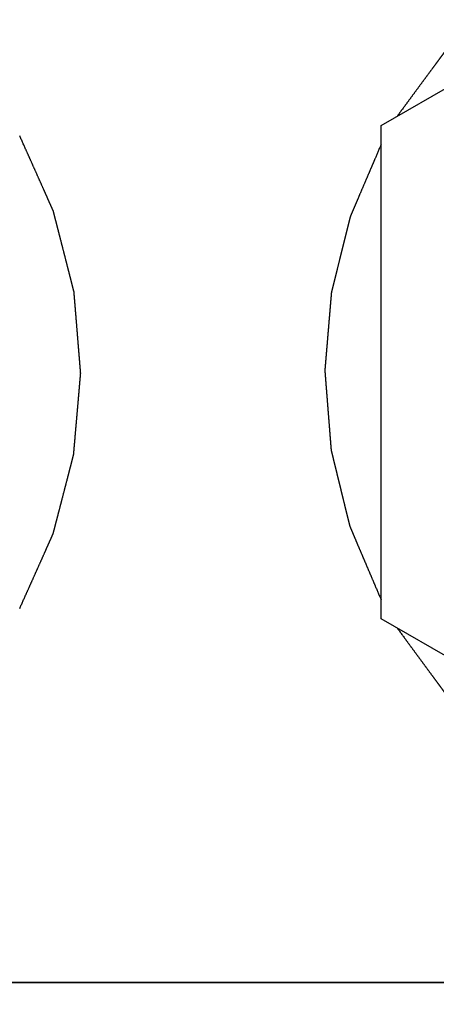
# Model space of a CAD drawing. Header units: millimetres. Extents: x 0 to 594, y 0 to 420.
# Tile 17 of 256: x 93.21 to 93.892, y 276.387 to 278. Entities that reach past the tile are written whole.
import ezdxf

# ---------------------------------------------------------------- set-up
doc = ezdxf.new("R2010")
doc.units = ezdxf.units.MM
doc.header["$LTSCALE"] = 32.67
for name, pattern in [('CENTER', [0.6, 0.375, -0.075, 0.075, -0.075]), ('DOT', [0.2, 0.1, -0.1]), ('PHANTOM', [0.8, 0.45, -0.05, 0.1, -0.05, 0.1, -0.05])]:
    doc.linetypes.add(name, pattern=pattern)
doc.layers.get('0').update_dxf_attribs({"linetype": 'CONTINUOUS'})
for name, color, linetype in [('CRV', 7, 'CONTINUOUS'), ('DEFAULT_1', 7, 'CENTER'), ('DRIV_DIM', 7, 'CONTINUOUS')]:
    doc.layers.add(name, color=color, linetype=linetype)
doc.styles.get("Standard").update_dxf_attribs({"font": 'MS PGothic.ttf', "width": 0.8})
doc.dimstyles.new('DIMSTYLE_1', dxfattribs={"dimtxt": 3.8, "dimasz": 1.8, "dimexe": 0.18, "dimexo": 0.0625, "dimgap": 0.09, "dimtad": 1, "dimdec": 3, "dimlfac": 10, "dimdsep": 46, "dimtxsty": 'STANDARD', "dimblk": 'OPEN', "dimblk1": 'OPEN', "dimblk2": 'OPEN', "dimcen": 0.09, "dimadec": 0, "dimazin": 0, "dimtp": 0.001, "dimtm": 0.001, "dimtfac": 1, "dimtdec": 3, "dimtofl": 0, "dimtmove": 0, "dimatfit": 3, "dimldrblk": 'OPEN', "dimfxl": 1, "dimtolj": 1, "dimarcsym": 0})
doc.dimstyles.new('DIMSTYLE_3', dxfattribs={"dimtxt": 3.8, "dimasz": 1.8, "dimexe": 0.18, "dimexo": 0.0625, "dimgap": 0.09, "dimtad": 1, "dimdec": 3, "dimlfac": 10, "dimdsep": 46, "dimtxsty": 'STANDARD', "dimblk": 'OPEN', "dimblk1": 'OPEN', "dimblk2": 'OPEN', "dimcen": 0.09, "dimadec": 0, "dimazin": 0, "dimtp": 0.5, "dimtm": 0.5, "dimtfac": 1, "dimtdec": 3, "dimtofl": 0, "dimtmove": 0, "dimatfit": 3, "dimldrblk": 'OPEN', "dimfxl": 1, "dimtolj": 1, "dimarcsym": 0})
doc.dimstyles.new('DIMSTYLE_4', dxfattribs={"dimtxt": 3.8, "dimasz": 1.8, "dimexe": 0.18, "dimexo": 0.0625, "dimgap": 0.09, "dimtad": 1, "dimdec": 1, "dimlfac": 10, "dimdsep": 46, "dimtxsty": 'STANDARD', "dimblk": 'OPEN', "dimblk1": 'OPEN', "dimblk2": 'OPEN', "dimcen": 0.09, "dimadec": 0, "dimazin": 0, "dimtp": 0.1, "dimtm": 0.1, "dimtfac": 1, "dimtdec": 1, "dimtofl": 0, "dimtmove": 0, "dimatfit": 3, "dimldrblk": 'OPEN', "dimfxl": 1, "dimtolj": 1, "dimarcsym": 0})

# ---------------------------------------------------------------- blocks, each defined once
blk = doc.blocks.new('_OPEN')
at = {"color": 0, "linetype": 'ByBlock'}
for p, q in [((0, 0), (-1, 0.34202)), ((-1, -0.34202), (0, 0)), ((-1, 0), (0, 0))]:
    blk.add_line(p, q, dxfattribs=at)
blk = doc.blocks.new('*D2')
at = {"layer": 'DRIV_DIM', "color": 2, "linetype": 'Continuous'}
for p, q in [((94.2735, 284.7223), (44.7987, 284.7223)), ((46.7987, 284.7223), (46.7987, 276.6223)), ((46.7987, 268.5223), (46.7987, 276.6223)), ((94.2735, 268.5223), (44.7987, 268.5223))]:
    blk.add_line(p, q, dxfattribs=at)
at = {"layer": 'DRIV_DIM', "color": 2, "linetype": 'Continuous', "xscale": 1.8, "yscale": 1.8, "zscale": 1.8}
for p, rotation in [((46.7987, 284.7223), 90), ((46.7987, 268.5223), 270)]:
    blk.add_blockref('_OPEN', p, dxfattribs=dict(at, rotation=rotation))
at = {"layer": 'DRIV_DIM', "color": 2, "linetype": 'Continuous', "width": 0.8}
blk.add_text('162', height=3.8, rotation=90, dxfattribs=at).set_placement((45.8487, 272.8212))
blk = doc.blocks.new('*D26')
at = {"layer": 'DRIV_DIM', "color": 2, "linetype": 'Continuous'}
blk.add_line((46.5875, 332.9095), (139.7536, 276.4223), dxfattribs=at)
at = {"layer": 'DRIV_DIM', "color": 2, "linetype": 'Continuous', "xscale": 1.8, "yscale": 1.8, "zscale": 1.8, "rotation": 148.771321}
blk.add_blockref('_OPEN', (46.5875, 332.9095), dxfattribs=at)
at = {"layer": 'DRIV_DIM', "color": 2, "linetype": 'Continuous', "width": 0.8}
for s, p in [('R', (54.193, 329.4092)), ('1089.5', (56.7925, 327.8331))]:
    blk.add_text(s, height=3.8, rotation=-31.2287, dxfattribs=at).set_placement(p)
blk = doc.blocks.new('*D29')
at = {"layer": 'DRIV_DIM', "color": 2, "linetype": 'Continuous'}
for p, q in [((141.2308, 276.6828), (215.2104, 289.7274)), ((138.2536, 276.4223), (63.1327, 276.4223))]:
    blk.add_line(p, q, dxfattribs=at)
for points in [[(212.3019, 291.0346), (213.2407, 289.3801), (213.5118, 291.2631)], [(64.5389, 278.2296), (65.1327, 276.4223), (65.77, 278.2148)]]:
    blk.add_lwpolyline(points, dxfattribs=at)
for start, end in [(10, 95), (95, 180)]:
    blk.add_arc((139.7536, 276.4223), 74.6208, start, end, dxfattribs=at)
at = {"layer": 'DRIV_DIM', "color": 2, "linetype": 'Continuous', "width": 0.766667}
blk.add_text('170%%d', height=3.8, rotation=15.7929, dxfattribs=at).set_placement((113.3173, 348.4812))
blk = doc.blocks.new('*D30')
at = {"layer": 'DRIV_DIM', "color": 2, "linetype": 'Continuous'}
for p, q in [((138.2536, 276.4223), (63.0877, 276.4223)), ((141.2308, 276.1618), (215.2547, 263.1094))]:
    blk.add_line(p, q, dxfattribs=at)
for points in [[(65.725, 274.6299), (65.0877, 276.4223), (64.4938, 274.615)], [(213.5561, 261.5738), (213.2851, 263.4567), (212.3462, 261.8022)]]:
    blk.add_lwpolyline(points, dxfattribs=at)
for start, end in [(180, 265), (265, 350)]:
    blk.add_arc((139.7536, 276.4223), 74.6659, start, end, dxfattribs=at)
at = {"layer": 'DRIV_DIM', "color": 2, "linetype": 'Continuous', "width": 0.766667}
blk.add_text('170%%d', height=3.8, rotation=-27.3246, dxfattribs=at).set_placement((97.66, 207.6469))
blk = doc.blocks.new('*D31')
at = {"layer": 'DRIV_DIM', "color": 2, "linetype": 'Continuous'}
blk.add_line((54.9296, 356.9385), (139.7536, 276.4223), dxfattribs=at)
at = {"layer": 'DRIV_DIM', "color": 2, "linetype": 'Continuous', "xscale": 1.8, "yscale": 1.8, "zscale": 1.8, "rotation": 136.492477}
blk.add_blockref('_OPEN', (54.9296, 356.9385), dxfattribs=at)
at = {"layer": 'DRIV_DIM', "color": 2, "linetype": 'Continuous', "width": 0.8}
for s, p in [('R', (65.6723, 348.0511)), ('1169.5', (67.8772, 345.9582))]:
    blk.add_text(s, height=3.8, rotation=-43.5075, dxfattribs=at).set_placement(p)

msp = doc.modelspace()

# ---------------------------------------------------------------- linework, layer by layer
at = {"color": 7, "linetype": 'Continuous'}
for p, q in [((93.8014, 277.82647), (94.50089, 278.23061)), ((93.8014, 277.01818), (93.8014, 277.82647)), ((94.50089, 276.61403), (93.8014, 277.01818))]:
    msp.add_line(p, q, dxfattribs=at)
at = {"layer": 'CRV', "color": 8, "linetype": 'PHANTOM'}
for radius in [116.9528, 108.9528]:
    msp.add_arc((139.75357, 276.42232), radius, 10, 350, dxfattribs=at)
at = {"layer": 'CRV', "color": 2, "linetype": 'DOT'}
for points, knots in [([(94.48571, 278.22199, 59.81961), (94.47757, 278.22109, 59.8193), (94.46536, 278.21973, 59.81883), (94.44909, 278.21793, 59.81821), (94.43688, 278.21657, 59.81774), (94.42467, 278.21521, 59.81727), (94.41247, 278.21386, 59.81681), (94.40026, 278.2125, 59.81634), (94.39009, 278.21137, 59.81595), (94.38195, 278.21046, 59.81564), (94.37686, 278.2099, 59.81544), (94.37279, 278.20945, 59.81529), (94.36974, 278.20911, 59.81517), (94.36669, 278.20877, 59.81505), (94.36364, 278.20843, 59.81493), (94.3611, 278.20815, 59.81484), (94.35932, 278.20795, 59.81477), (94.3583, 278.20784, 59.81473), (94.35754, 278.20775, 59.8147), (94.35677, 278.20767, 59.81467), (94.3562, 278.2076, 59.81465), (94.35582, 278.20756, 59.81463), (94.35563, 278.20754, 59.81463), (94.35544, 278.20751, 59.81462), (94.35519, 278.20743, 59.81461), (94.35488, 278.20735, 59.8146), (94.35439, 278.20721, 59.81458), (94.35378, 278.20704, 59.81456), (94.35279, 278.20676, 59.81452), (94.35156, 278.20641, 59.81447), (94.35008, 278.206, 59.81441), (94.34811, 278.20544, 59.81434), (94.34565, 278.20475, 59.81425), (94.34269, 278.20391, 59.81413), (94.33875, 278.2028, 59.81398), (94.33383, 278.20141, 59.81379), (94.32792, 278.19975, 59.81357), (94.32201, 278.19808, 59.81334), (94.31413, 278.19586, 59.81304), (94.30427, 278.19308, 59.81266), (94.29245, 278.18975, 59.81221), (94.28063, 278.18641, 59.81175), (94.27078, 278.18363, 59.81138), (94.2629, 278.18141, 59.81107), (94.25699, 278.17974, 59.81085), (94.25108, 278.17808, 59.81062), (94.24615, 278.17669, 59.81043), (94.24221, 278.17558, 59.81028), (94.23926, 278.17474, 59.81017), (94.23679, 278.17405, 59.81007), (94.23482, 278.17349, 59.81), (94.23335, 278.17308, 59.80994), (94.23212, 278.17273, 59.8099), (94.23113, 278.17245, 59.80986), (94.23051, 278.17228, 59.80983), (94.23002, 278.17214, 59.80981), (94.22971, 278.17205, 59.8098), (94.22947, 278.17199, 59.80979), (94.22929, 278.17191, 59.80979), (94.22912, 278.17183, 59.80978), (94.22877, 278.17167, 59.80977), (94.22825, 278.17142, 59.80975), (94.22755, 278.1711, 59.80972), (94.22686, 278.17077, 59.80969), (94.22593, 278.17033, 59.80966), (94.22431, 278.16957, 59.8096), (94.22199, 278.16849, 59.80951), (94.21921, 278.16718, 59.8094), (94.21643, 278.16588, 59.80929), (94.21365, 278.16457, 59.80919), (94.20995, 278.16283, 59.80905), (94.20532, 278.16065, 59.80887), (94.1979, 278.15717, 59.80858), (94.18864, 278.15282, 59.80823), (94.17752, 278.1476, 59.8078), (94.1664, 278.14238, 59.80738), (94.15713, 278.13803, 59.80702), (94.14972, 278.13455, 59.80674), (94.14416, 278.13194, 59.80653), (94.1386, 278.12933, 59.80631), (94.13304, 278.12672, 59.8061), (94.12841, 278.12454, 59.80592), (94.12471, 278.1228, 59.80578), (94.12193, 278.1215, 59.80567), (94.11915, 278.12019, 59.80557), (94.11683, 278.1191, 59.80548), (94.11498, 278.11823, 59.80541), (94.11382, 278.11769, 59.80536), (94.11289, 278.11726, 59.80533), (94.1122, 278.11693, 59.8053), (94.11162, 278.11666, 59.80528), (94.11121, 278.11647, 59.80526), (94.11098, 278.11636, 59.80525), (94.1108, 278.11628, 59.80525), (94.11065, 278.11616, 59.80524), (94.11043, 278.11602, 59.80523), (94.11006, 278.11576, 59.80522), (94.10952, 278.11538, 59.8052), (94.10887, 278.11494, 59.80517), (94.10801, 278.11434, 59.80514), (94.10694, 278.1136, 59.8051), (94.10522, 278.11241, 59.80503), (94.10307, 278.11093, 59.80495), (94.10049, 278.10914, 59.80485), (94.09791, 278.10736, 59.80475), (94.09447, 278.10498, 59.80462), (94.09017, 278.10201, 59.80446), (94.08501, 278.09844, 59.80426), (94.07985, 278.09487, 59.80406), (94.07469, 278.09131, 59.80386), (94.06781, 278.08655, 59.8036), (94.05921, 278.08061, 59.80327), (94.04889, 278.07347, 59.80287), (94.03857, 278.06634, 59.80248), (94.02997, 278.06039, 59.80215), (94.02309, 278.05564, 59.80189), (94.01879, 278.05266, 59.80172), (94.01535, 278.05029, 59.80159), (94.01277, 278.0485, 59.80149), (94.01019, 278.04672, 59.80139), (94.00761, 278.04494, 59.80129), (94.00546, 278.04345, 59.80121), (94.00396, 278.04241, 59.80115), (94.0031, 278.04181, 59.80112), (94.00245, 278.04137, 59.8011), (94.00181, 278.04092, 59.80107), (94.00132, 278.04059, 59.80105), (94.001, 278.04037, 59.80104), (94.00084, 278.04026, 59.80103), (94.00068, 278.04014, 59.80103), (94.0005, 278.03995, 59.80102), (94.00027, 278.03973, 59.80101), (93.99991, 278.03938, 59.801), (93.99945, 278.03893, 59.80098), (93.99871, 278.03822, 59.80095), (93.99779, 278.03733, 59.80092), (93.99669, 278.03626, 59.80088), (93.99522, 278.03483, 59.80082), (93.99339, 278.03305, 59.80075), (93.99118, 278.03091, 59.80066), (93.98825, 278.02805, 59.80055), (93.98457, 278.02449, 59.80041), (93.98017, 278.02021, 59.80024), (93.97576, 278.01593, 59.80007), (93.96988, 278.01022, 59.79985), (93.96254, 278.00309, 59.79957), (93.95372, 277.99453, 59.79923), (93.94491, 277.98597, 59.79889), (93.93756, 277.97884, 59.79861), (93.93169, 277.97313, 59.79838), (93.92728, 277.96885, 59.79822), (93.92287, 277.96457, 59.79805), (93.9192, 277.96101, 59.79791), (93.91626, 277.95816, 59.79779), (93.91406, 277.95602, 59.79771), (93.91222, 277.95423, 59.79764), (93.91075, 277.95281, 59.79758), (93.90965, 277.95174, 59.79754), (93.90873, 277.95084, 59.7975), (93.908, 277.95013, 59.79748), (93.90754, 277.94969, 59.79746), (93.90717, 277.94933, 59.79745), (93.90694, 277.9491, 59.79744), (93.90675, 277.94893, 59.79743), (93.90663, 277.94878, 59.79742), (93.90652, 277.94862, 59.79742), (93.90629, 277.94831, 59.79741), (93.90594, 277.94784, 59.7974), (93.90548, 277.94721, 59.79738), (93.90502, 277.94659, 59.79736), (93.9044, 277.94575, 59.79734), (93.90333, 277.94429, 59.7973), (93.90179, 277.9422, 59.79724), (93.89994, 277.93969, 59.79717), (93.8981, 277.93719, 59.7971), (93.89625, 277.93468, 59.79703), (93.89379, 277.93134, 59.79693), (93.89071, 277.92716, 59.79681), (93.88579, 277.92048, 59.79663), (93.87963, 277.91213, 59.79639), (93.87225, 277.9021, 59.79611), (93.86486, 277.89208, 59.79582), (93.85748, 277.88205, 59.79554), (93.85009, 277.87203, 59.79526), (93.84024, 277.85866, 59.79488), (93.83286, 277.84863, 59.7946), (93.82793, 277.84195, 59.79441)], [0, 0, 0, 0, 0.02458155, 0.03687233, 0.04916311, 0.06145388, 0.07374466, 0.08603543, 0.09832621, 0.1044716, 0.11061699, 0.11368968, 0.11676237, 0.11983507, 0.12290776, 0.12598046, 0.1275168, 0.12828498, 0.12905315, 0.12982132, 0.1305895, 0.13078154, 0.13097358, 0.13116505, 0.1313571, 0.13174118, 0.13212527, 0.13289344, 0.13366162, 0.13519797, 0.13673431, 0.13827066, 0.14134335, 0.14441605, 0.14748874, 0.15363413, 0.15977952, 0.16592491, 0.17207029, 0.18436107, 0.19665185, 0.20894262, 0.2212334, 0.22737879, 0.23352418, 0.23966956, 0.24581495, 0.24888765, 0.25196034, 0.25503303, 0.25656938, 0.25810573, 0.25964208, 0.26041025, 0.26117842, 0.26156251, 0.2619466, 0.26213864, 0.26233011, 0.26252215, 0.2627142, 0.26348237, 0.26425054, 0.26501872, 0.26578689, 0.26732324, 0.27039593, 0.27346862, 0.27654132, 0.27961401, 0.28268671, 0.2888321, 0.29497748, 0.30726826, 0.31955904, 0.33184981, 0.34414059, 0.35028598, 0.35643136, 0.36257675, 0.36872214, 0.37486753, 0.37794022, 0.38101292, 0.38408561, 0.38715831, 0.38869465, 0.390231, 0.39099917, 0.39176735, 0.39253552, 0.39291961, 0.39311165, 0.39330369, 0.39349981, 0.39369593, 0.39408817, 0.39487265, 0.39565713, 0.39644161, 0.39801057, 0.39957953, 0.40271745, 0.40585537, 0.40899329, 0.41213121, 0.41840705, 0.42468288, 0.43095872, 0.43723456, 0.4435104, 0.45606208, 0.46861375, 0.48116543, 0.49371711, 0.49999294, 0.50626878, 0.5094067, 0.51254462, 0.51568254, 0.51882046, 0.52195838, 0.52352734, 0.52431182, 0.5250963, 0.52588078, 0.52666526, 0.52686138, 0.5270575, 0.52725167, 0.52744371, 0.5278278, 0.52821188, 0.52898006, 0.52974823, 0.53128458, 0.53282093, 0.53435727, 0.53742997, 0.54050266, 0.54357535, 0.54972074, 0.55586613, 0.56201152, 0.56815691, 0.58044768, 0.59273846, 0.60502924, 0.61732001, 0.6234654, 0.62961079, 0.63575618, 0.64190156, 0.64497426, 0.64804695, 0.65111965, 0.65265599, 0.65419234, 0.65572869, 0.65649686, 0.65726504, 0.65764912, 0.65803321, 0.65822525, 0.65841842, 0.65861303, 0.65880764, 0.65958607, 0.66036451, 0.66114294, 0.66192137, 0.66347824, 0.66659198, 0.66970571, 0.67281945, 0.67593318, 0.67904692, 0.68527439, 0.69150186, 0.7039568, 0.71641174, 0.72886668, 0.74132162, 0.75377656, 0.7662315, 0.79114138, 0.79114138, 0.79114138, 0.79114138]), ([(93.20965, 277.0353, 59.77072), (93.21307, 277.04293, 59.77085), (93.2182, 277.05439, 59.77105), (93.22503, 277.06966, 59.77131), (93.23016, 277.08112, 59.77151), (93.23529, 277.09257, 59.7717), (93.24042, 277.10403, 59.7719), (93.24554, 277.11548, 59.7721), (93.24982, 277.12503, 59.77226), (93.25324, 277.13266, 59.77239), (93.25537, 277.13744, 59.77247), (93.25708, 277.14125, 59.77254), (93.25836, 277.14412, 59.77259), (93.25965, 277.14698, 59.77264), (93.26093, 277.14984, 59.77268), (93.262, 277.15223, 59.77273), (93.26274, 277.1539, 59.77275), (93.26317, 277.15486, 59.77277), (93.26349, 277.15557, 59.77278), (93.26381, 277.15629, 59.7728), (93.26405, 277.15682, 59.7728), (93.26421, 277.15718, 59.77281), (93.2643, 277.15736, 59.77281), (93.26437, 277.15754, 59.77282), (93.26443, 277.1578, 59.77282), (93.26451, 277.15811, 59.77282), (93.26464, 277.15862, 59.77283), (93.26481, 277.15925, 59.77283), (93.26507, 277.16027, 59.77284), (93.2654, 277.16153, 59.77286), (93.26579, 277.16305, 59.77287), (93.26631, 277.16507, 59.77289), (93.26697, 277.16761, 59.77292), (93.26776, 277.17064, 59.77295), (93.26881, 277.17469, 59.77299), (93.27012, 277.17976, 59.77304), (93.27169, 277.18583, 59.7731), (93.27326, 277.19191, 59.77316), (93.27536, 277.20001, 59.77324), (93.27799, 277.21013, 59.77334), (93.28113, 277.22228, 59.77346), (93.28428, 277.23443, 59.77358), (93.2869, 277.24456, 59.77368), (93.289, 277.25266, 59.77376), (93.29057, 277.25873, 59.77382), (93.29215, 277.26481, 59.77388), (93.29346, 277.26987, 59.77393), (93.29451, 277.27392, 59.77397), (93.2953, 277.27696, 59.774), (93.29595, 277.27949, 59.77403), (93.29648, 277.28151, 59.77405), (93.29687, 277.28303, 59.77406), (93.2972, 277.2843, 59.77407), (93.29746, 277.28531, 59.77408), (93.29762, 277.28594, 59.77409), (93.29776, 277.28645, 59.7741), (93.29783, 277.28677, 59.7741), (93.29791, 277.28702, 59.7741), (93.29793, 277.28721, 59.7741), (93.29795, 277.28741, 59.7741), (93.29798, 277.2878, 59.7741), (93.29803, 277.28838, 59.77411), (93.2981, 277.28917, 59.77411), (93.29817, 277.28995, 59.77411), (93.29826, 277.29099, 59.77411), (93.29841, 277.29281, 59.77412), (93.29864, 277.29542, 59.77413), (93.29891, 277.29854, 59.77414), (93.29918, 277.30167, 59.77415), (93.29945, 277.3048, 59.77416), (93.29981, 277.30897, 59.77417), (93.30025, 277.31418, 59.77419), (93.30097, 277.32251, 59.77422), (93.30187, 277.33293, 59.77425), (93.30295, 277.34544, 59.77429), (93.30403, 277.35794, 59.77434), (93.30493, 277.36837, 59.77437), (93.30565, 277.3767, 59.7744), (93.30619, 277.38295, 59.77442), (93.30673, 277.38921, 59.77444), (93.30726, 277.39546, 59.77446), (93.30771, 277.40067, 59.77448), (93.30807, 277.40484, 59.77449), (93.30834, 277.40797, 59.7745), (93.30861, 277.41109, 59.77451), (93.30884, 277.4137, 59.77452), (93.30902, 277.41578, 59.77453), (93.30913, 277.41708, 59.77453), (93.30922, 277.41813, 59.77454), (93.30929, 277.41891, 59.77454), (93.30934, 277.41956, 59.77454), (93.30938, 277.42001, 59.77454), (93.3094, 277.42028, 59.77454), (93.30943, 277.42047, 59.77454), (93.3094, 277.42067, 59.77454), (93.30939, 277.42093, 59.77454), (93.30935, 277.42138, 59.77454), (93.30929, 277.42203, 59.77454), (93.30923, 277.42282, 59.77454), (93.30915, 277.42386, 59.77453), (93.30904, 277.42516, 59.77453), (93.30887, 277.42725, 59.77452), (93.30866, 277.42985, 59.77451), (93.3084, 277.43298, 59.7745), (93.30815, 277.43611, 59.77449), (93.30781, 277.44028, 59.77448), (93.30738, 277.44549, 59.77446), (93.30687, 277.45175, 59.77445), (93.30636, 277.458, 59.77443), (93.30585, 277.46426, 59.77441), (93.30517, 277.4726, 59.77438), (93.30432, 277.48302, 59.77435), (93.3033, 277.49553, 59.77431), (93.30228, 277.50804, 59.77427), (93.30143, 277.51847, 59.77424), (93.30075, 277.52681, 59.77421), (93.30032, 277.53202, 59.77419), (93.29998, 277.53619, 59.77418), (93.29973, 277.53932, 59.77417), (93.29947, 277.54244, 59.77416), (93.29922, 277.54557, 59.77415), (93.299, 277.54818, 59.77414), (93.29885, 277.55, 59.77414), (93.29877, 277.55104, 59.77413), (93.29871, 277.55183, 59.77413), (93.29864, 277.55261, 59.77413), (93.29859, 277.55319, 59.77413), (93.29856, 277.55359, 59.77413), (93.29855, 277.55378, 59.77413), (93.29852, 277.55398, 59.77413), (93.29845, 277.55423, 59.77412), (93.29837, 277.55456, 59.77412), (93.29824, 277.55507, 59.77411), (93.29807, 277.55572, 59.77411), (93.29781, 277.55676, 59.7741), (93.29748, 277.55805, 59.77409), (93.29708, 277.5596, 59.77407), (93.29655, 277.56167, 59.77405), (93.29589, 277.56425, 59.77402), (93.29509, 277.56736, 59.77399), (93.29403, 277.57149, 59.77395), (93.29271, 277.57667, 59.7739), (93.29112, 277.58287, 59.77384), (93.28953, 277.58908, 59.77378), (93.28742, 277.59735, 59.7737), (93.28477, 277.6077, 59.7736), (93.28159, 277.62011, 59.77348), (93.27841, 277.63252, 59.77335), (93.27577, 277.64286, 59.77325), (93.27365, 277.65114, 59.77317), (93.27206, 277.65734, 59.77311), (93.27047, 277.66355, 59.77305), (93.26915, 277.66872, 59.773), (93.26809, 277.67286, 59.77296), (93.26729, 277.67596, 59.77293), (93.26663, 277.67855, 59.7729), (93.2661, 277.68062, 59.77288), (93.26571, 277.68217, 59.77287), (93.26538, 277.68346, 59.77286), (93.26511, 277.68449, 59.77285), (93.26494, 277.68514, 59.77284), (93.26481, 277.68566, 59.77283), (93.26473, 277.68598, 59.77283), (93.26467, 277.68624, 59.77283), (93.2646, 277.68642, 59.77283), (93.26451, 277.6866, 59.77282), (93.26435, 277.68696, 59.77282), (93.26411, 277.68751, 59.77281), (93.26379, 277.68823, 59.77279), (93.26347, 277.68895, 59.77278), (93.26304, 277.68991, 59.77277), (93.26228, 277.69159, 59.77274), (93.26121, 277.69399, 59.7727), (93.25992, 277.69688, 59.77265), (93.25863, 277.69976, 59.7726), (93.25734, 277.70265, 59.77255), (93.25562, 277.70649, 59.77248), (93.25348, 277.7113, 59.7724), (93.25004, 277.71899, 59.77227), (93.24574, 277.7286, 59.7721), (93.24059, 277.74013, 59.77191), (93.23543, 277.75167, 59.77171), (93.23027, 277.7632, 59.77151), (93.22512, 277.77474, 59.77131), (93.21824, 277.79012, 59.77105), (93.21309, 277.80166, 59.77085), (93.20965, 277.80935, 59.77072)], [0, 0, 0, 0, 0.02510335, 0.03765503, 0.05020671, 0.06275838, 0.07531006, 0.08786174, 0.10041341, 0.10668925, 0.11296509, 0.11610301, 0.11924093, 0.12237885, 0.12551676, 0.12865468, 0.13022364, 0.13100812, 0.1317926, 0.13257708, 0.13336156, 0.13355768, 0.1337538, 0.13394931, 0.13414543, 0.13453767, 0.13492991, 0.13571439, 0.13649887, 0.13806783, 0.13963679, 0.14120575, 0.14434367, 0.14748159, 0.15061951, 0.15689534, 0.16317118, 0.16944702, 0.17572286, 0.18827454, 0.20082621, 0.21337789, 0.22592957, 0.2322054, 0.23848124, 0.24475708, 0.25103292, 0.25417084, 0.25730876, 0.26044668, 0.26201564, 0.2635846, 0.26515355, 0.26593803, 0.26672251, 0.26711475, 0.26750699, 0.26770311, 0.26789862, 0.26809474, 0.26829086, 0.26907534, 0.26985982, 0.2706443, 0.27142878, 0.27299774, 0.27613566, 0.27927358, 0.2824115, 0.28554942, 0.28868734, 0.29496318, 0.30123901, 0.31379069, 0.32634237, 0.33889404, 0.35144572, 0.35772156, 0.3639974, 0.37027323, 0.37654907, 0.38282491, 0.38596283, 0.38910075, 0.39223867, 0.39537659, 0.39694555, 0.39851451, 0.39929899, 0.40008347, 0.40086795, 0.40126019, 0.40145631, 0.40165243, 0.40184855, 0.40204467, 0.40243691, 0.40322138, 0.40400586, 0.40479034, 0.4063593, 0.40792826, 0.41106618, 0.4142041, 0.41734202, 0.42047994, 0.42675578, 0.43303162, 0.43930745, 0.44558329, 0.45185913, 0.46441081, 0.47696248, 0.48951416, 0.50206584, 0.50834168, 0.51461751, 0.51775543, 0.52089335, 0.52403127, 0.52716919, 0.53030711, 0.53187607, 0.53266055, 0.53344503, 0.53422951, 0.53501399, 0.53521011, 0.53540623, 0.53560307, 0.53580327, 0.53620366, 0.53660405, 0.53740484, 0.53820562, 0.53980719, 0.54140876, 0.54301032, 0.54621346, 0.54941659, 0.55261973, 0.559026, 0.56543227, 0.57183853, 0.5782448, 0.59105734, 0.60386988, 0.61668242, 0.62949496, 0.63590123, 0.6423075, 0.64871377, 0.65512003, 0.65832317, 0.6615263, 0.66472944, 0.66633101, 0.66793257, 0.66953414, 0.67033492, 0.67113571, 0.6715361, 0.67193649, 0.67213669, 0.67233441, 0.67253186, 0.67272931, 0.67351909, 0.67430888, 0.67509867, 0.67588846, 0.67746804, 0.68062719, 0.68378634, 0.6869455, 0.69010465, 0.6932638, 0.69958211, 0.70590042, 0.71853703, 0.73117364, 0.74381026, 0.75644687, 0.76908348, 0.78172009, 0.80699332, 0.80699332, 0.80699332, 0.80699332]), ([(93.80135, 277.79535, 59.79339), (93.7982, 277.78798, 59.79327), (93.79346, 277.77692, 59.79309), (93.78715, 277.76217, 59.79285), (93.78242, 277.75112, 59.79267), (93.77768, 277.74006, 59.79248), (93.77295, 277.729, 59.7923), (93.76821, 277.71794, 59.79212), (93.76427, 277.70873, 59.79197), (93.76111, 277.70136, 59.79185), (93.75914, 277.69675, 59.79177), (93.75756, 277.69306, 59.79171), (93.75638, 277.6903, 59.79167), (93.75519, 277.68754, 59.79162), (93.75401, 277.68477, 59.79158), (93.75303, 277.68247, 59.79154), (93.75224, 277.68063, 59.79151), (93.75174, 277.67947, 59.79149), (93.75135, 277.67855, 59.79147), (93.75113, 277.67803, 59.79147), (93.75098, 277.67769, 59.79146), (93.7509, 277.67752, 59.79146), (93.75084, 277.67734, 59.79146), (93.75078, 277.6771, 59.79145), (93.7507, 277.67679, 59.79145), (93.75058, 277.67631, 59.79145), (93.75043, 277.6757, 59.79144), (93.75019, 277.67472, 59.79143), (93.74989, 277.67351, 59.79142), (93.74952, 277.67205, 59.7914), (93.74904, 277.6701, 59.79139), (93.74843, 277.66767, 59.79136), (93.74771, 277.66475, 59.79134), (93.74674, 277.66086, 59.7913), (93.74553, 277.656, 59.79125), (93.74407, 277.65016, 59.7912), (93.74262, 277.64433, 59.79114), (93.74068, 277.63655, 59.79107), (93.73826, 277.62682, 59.79097), (93.73535, 277.61514, 59.79086), (93.73245, 277.60347, 59.79075), (93.73002, 277.59374, 59.79066), (93.72809, 277.58596, 59.79058), (93.72663, 277.58013, 59.79053), (93.72518, 277.57429, 59.79047), (93.72397, 277.56943, 59.79043), (93.723, 277.56554, 59.79039), (93.72227, 277.56262, 59.79036), (93.72167, 277.56019, 59.79034), (93.72118, 277.55824, 59.79032), (93.72082, 277.55678, 59.79031), (93.72052, 277.55556, 59.79029), (93.72027, 277.55459, 59.79028), (93.72012, 277.55398, 59.79028), (93.72, 277.5535, 59.79027), (93.71993, 277.55319, 59.79027), (93.71986, 277.55295, 59.79027), (93.71984, 277.55276, 59.79027), (93.71982, 277.55258, 59.79027), (93.71979, 277.5522, 59.79027), (93.71975, 277.55164, 59.79026), (93.71966, 277.55064, 59.79026), (93.71956, 277.54939, 59.79026), (93.71939, 277.5474, 59.79025), (93.71918, 277.5449, 59.79024), (93.71893, 277.5419, 59.79023), (93.71868, 277.5389, 59.79022), (93.71843, 277.53591, 59.79021), (93.71809, 277.53191, 59.7902), (93.71767, 277.52692, 59.79018), (93.717, 277.51892, 59.79016), (93.71617, 277.50893, 59.79013), (93.71516, 277.49695, 59.79009), (93.71416, 277.48496, 59.79005), (93.71332, 277.47497, 59.79002), (93.71265, 277.46698, 59.78999), (93.71215, 277.46098, 59.78997), (93.71165, 277.45499, 59.78995), (93.71114, 277.449, 59.78993), (93.71073, 277.444, 59.78992), (93.71039, 277.44, 59.78991), (93.71014, 277.43701, 59.7899), (93.70989, 277.43401, 59.78989), (93.70968, 277.43151, 59.78988), (93.70951, 277.42952, 59.78987), (93.70941, 277.42827, 59.78987), (93.70932, 277.42727, 59.78986), (93.70926, 277.42652, 59.78986), (93.70921, 277.42589, 59.78986), (93.70917, 277.42546, 59.78986), (93.70915, 277.42521, 59.78986), (93.70913, 277.42502, 59.78986), (93.70915, 277.42483, 59.78986), (93.70917, 277.42457, 59.78986), (93.70921, 277.42413, 59.78986), (93.70926, 277.42349, 59.78986), (93.70932, 277.42272, 59.78986), (93.7094, 277.4217, 59.78987), (93.7095, 277.42043, 59.78987), (93.70966, 277.41838, 59.78988), (93.70986, 277.41583, 59.78989), (93.7101, 277.41277, 59.78989), (93.71034, 277.4097, 59.7899), (93.71066, 277.40562, 59.78992), (93.71107, 277.40051, 59.78993), (93.71155, 277.39439, 59.78995), (93.71203, 277.38826, 59.78997), (93.71251, 277.38214, 59.78999), (93.71316, 277.37397, 59.79001), (93.71396, 277.36376, 59.79004), (93.71493, 277.3515, 59.79008), (93.71589, 277.33925, 59.79012), (93.71669, 277.32904, 59.79015), (93.71734, 277.32087, 59.79017), (93.71774, 277.31577, 59.79019), (93.71806, 277.31168, 59.7902), (93.7183, 277.30862, 59.79021), (93.71854, 277.30556, 59.79022), (93.71879, 277.30249, 59.79023), (93.71899, 277.29994, 59.79023), (93.71913, 277.29815, 59.79024), (93.71921, 277.29713, 59.79024), (93.71927, 277.29637, 59.79025), (93.71933, 277.2956, 59.79025), (93.71937, 277.29503, 59.79025), (93.7194, 277.29464, 59.79025), (93.71942, 277.29445, 59.79025), (93.71944, 277.29426, 59.79025), (93.71951, 277.29402, 59.79025), (93.71958, 277.29372, 59.79026), (93.7197, 277.29323, 59.79026), (93.71985, 277.29262, 59.79027), (93.72009, 277.29165, 59.79028), (93.72039, 277.29043, 59.79029), (93.72074, 277.28897, 59.7903), (93.72122, 277.28702, 59.79032), (93.72182, 277.28459, 59.79034), (93.72254, 277.28167, 59.79037), (93.72349, 277.27777, 59.79041), (93.72469, 277.27291, 59.79045), (93.72612, 277.26707, 59.79051), (93.72756, 277.26122, 59.79056), (93.72947, 277.25344, 59.79064), (93.73186, 277.2437, 59.79073), (93.73473, 277.23202, 59.79084), (93.7376, 277.22034, 59.79095), (93.73999, 277.2106, 59.79104), (93.7419, 277.20281, 59.79111), (93.74334, 277.19697, 59.79117), (93.74477, 277.19113, 59.79122), (93.74597, 277.18626, 59.79127), (93.74692, 277.18237, 59.79131), (93.74764, 277.17945, 59.79133), (93.74824, 277.17701, 59.79136), (93.74871, 277.17507, 59.79137), (93.74907, 277.17361, 59.79139), (93.74937, 277.17239, 59.7914), (93.74961, 277.17142, 59.79141), (93.74976, 277.17081, 59.79141), (93.74988, 277.17032, 59.79142), (93.74996, 277.17002, 59.79142), (93.75001, 277.16977, 59.79142), (93.75008, 277.16959, 59.79143), (93.75015, 277.16942, 59.79143), (93.7503, 277.16907, 59.79143), (93.75053, 277.16854, 59.79144), (93.75083, 277.16783, 59.79146), (93.75113, 277.16713, 59.79147), (93.75153, 277.16619, 59.79148), (93.75223, 277.16454, 59.79151), (93.75324, 277.16219, 59.79155), (93.75444, 277.15936, 59.79159), (93.75564, 277.15654, 59.79164), (93.75685, 277.15372, 59.79169), (93.75845, 277.14996, 59.79175), (93.76045, 277.14525, 59.79182), (93.76366, 277.13773, 59.79195), (93.76767, 277.12832, 59.7921), (93.77248, 277.11703, 59.79228), (93.7773, 277.10574, 59.79247), (93.78211, 277.09445, 59.79265), (93.78692, 277.08316, 59.79284), (93.79333, 277.06811, 59.79308), (93.79815, 277.05682, 59.79327), (93.80135, 277.0493, 59.79339)], [0, 0, 0, 0, 0.02405968, 0.03608952, 0.04811935, 0.06014919, 0.07217903, 0.08420887, 0.09623871, 0.10225363, 0.10826855, 0.11127601, 0.11428347, 0.11729093, 0.12029839, 0.12330585, 0.12480958, 0.12631331, 0.12706517, 0.12781704, 0.128005, 0.12819297, 0.1283804, 0.12856836, 0.12894429, 0.12932023, 0.13007209, 0.13082396, 0.13232769, 0.13383142, 0.13533515, 0.13834261, 0.14135007, 0.14435753, 0.15037245, 0.15638736, 0.16240228, 0.1684172, 0.18044704, 0.19247688, 0.20450672, 0.21653656, 0.22255148, 0.2285664, 0.23458132, 0.24059623, 0.24360369, 0.24661115, 0.24961861, 0.25112234, 0.25262607, 0.2541298, 0.25488167, 0.25563353, 0.25600947, 0.2563854, 0.25657336, 0.25676079, 0.25694876, 0.25713672, 0.25788859, 0.25864045, 0.26014418, 0.26164791, 0.26465537, 0.26766283, 0.27067029, 0.27367775, 0.27668521, 0.28270013, 0.28871505, 0.30074489, 0.31277473, 0.32480457, 0.33683441, 0.34284933, 0.34886424, 0.35487916, 0.36089408, 0.366909, 0.36991646, 0.37292392, 0.37593138, 0.37893884, 0.38044257, 0.3819463, 0.38269817, 0.38345003, 0.3842019, 0.38457783, 0.38476579, 0.38495376, 0.3851458, 0.38533785, 0.38572193, 0.38649011, 0.38725828, 0.38802645, 0.3895628, 0.39109915, 0.39417184, 0.39724454, 0.40031723, 0.40338993, 0.40953531, 0.4156807, 0.42182609, 0.42797148, 0.43411687, 0.44640764, 0.45869842, 0.47098919, 0.48327997, 0.48942536, 0.49557075, 0.49864344, 0.50171614, 0.50478883, 0.50786152, 0.51093422, 0.51247056, 0.51323874, 0.51400691, 0.51477509, 0.51554326, 0.5157353, 0.51592735, 0.51611748, 0.51630544, 0.51668137, 0.51705731, 0.51780917, 0.51856104, 0.52006477, 0.5215685, 0.52307223, 0.52607969, 0.52908715, 0.53209461, 0.53810952, 0.54412444, 0.55013936, 0.55615428, 0.56818412, 0.58021396, 0.5922438, 0.60427364, 0.61028856, 0.61630348, 0.6223184, 0.62833331, 0.63134077, 0.63434823, 0.63735569, 0.63885942, 0.64036315, 0.64186688, 0.64261875, 0.64337061, 0.64374655, 0.64412248, 0.64431044, 0.64450039, 0.64469216, 0.64488393, 0.64565101, 0.64641809, 0.64718517, 0.64795224, 0.6494864, 0.65255471, 0.65562303, 0.65869134, 0.66175965, 0.66482796, 0.67096459, 0.67710121, 0.68937446, 0.70164771, 0.71392096, 0.72619421, 0.73846746, 0.75074071, 0.77528721, 0.77528721, 0.77528721, 0.77528721]), ([(93.82793, 277.00269, 59.79441), (93.83278, 276.99609, 59.7946), (93.84006, 276.98619, 59.79487), (93.84977, 276.97299, 59.79525), (93.85704, 276.96309, 59.79552), (93.86432, 276.95319, 59.7958), (93.8716, 276.94329, 59.79608), (93.87887, 276.93339, 59.79636), (93.88494, 276.92514, 59.79659), (93.88979, 276.91854, 59.79678), (93.89282, 276.91441, 59.7969), (93.89525, 276.91111, 59.79699), (93.89707, 276.90863, 59.79706), (93.89889, 276.90616, 59.79713), (93.90071, 276.90368, 59.7972), (93.90222, 276.90162, 59.79726), (93.90328, 276.90018, 59.7973), (93.90389, 276.89935, 59.79732), (93.90435, 276.89873, 59.79734), (93.9048, 276.89812, 59.79735), (93.90514, 276.89765, 59.79737), (93.90537, 276.89734, 59.79738), (93.90548, 276.89719, 59.79738), (93.9056, 276.89704, 59.79738), (93.90579, 276.89686, 59.79739), (93.90602, 276.89664, 59.7974), (93.90638, 276.89628, 59.79741), (93.90684, 276.89583, 59.79743), (93.90757, 276.89512, 59.79746), (93.90849, 276.89422, 59.7975), (93.90959, 276.89315, 59.79754), (93.91106, 276.89172, 59.79759), (93.91289, 276.88993, 59.79766), (93.91509, 276.88779, 59.79775), (93.91802, 276.88493, 59.79786), (93.92168, 276.88136, 59.798), (93.92608, 276.87707, 59.79817), (93.93048, 276.87278, 59.79834), (93.93634, 276.86706, 59.79856), (93.94367, 276.85991, 59.79884), (93.95247, 276.85133, 59.79918), (93.96126, 276.84275, 59.79952), (93.96859, 276.83561, 59.7998), (93.97446, 276.82989, 59.80002), (93.97885, 276.8256, 59.80019), (93.98325, 276.82131, 59.80036), (93.98692, 276.81773, 59.8005), (93.98985, 276.81487, 59.80061), (93.99205, 276.81273, 59.8007), (93.99388, 276.81094, 59.80077), (93.99535, 276.80951, 59.80082), (93.99645, 276.80844, 59.80087), (93.99736, 276.80755, 59.8009), (93.99809, 276.80683, 59.80093), (93.99855, 276.80639, 59.80095), (93.99892, 276.80603, 59.80096), (93.99915, 276.80581, 59.80097), (93.99933, 276.80562, 59.80098), (93.99948, 276.80551, 59.80098), (93.99964, 276.8054, 59.80099), (93.99995, 276.80518, 59.801), (94.00043, 276.80485, 59.80102), (94.00106, 276.80441, 59.80104), (94.00169, 276.80397, 59.80107), (94.00253, 276.80339, 59.8011), (94.004, 276.80236, 59.80115), (94.0061, 276.8009, 59.80124), (94.00862, 276.79914, 59.80133), (94.01113, 276.79738, 59.80143), (94.01365, 276.79563, 59.80152), (94.01701, 276.79329, 59.80165), (94.02121, 276.79036, 59.80181), (94.02793, 276.78568, 59.80207), (94.03633, 276.77982, 59.80239), (94.04641, 276.77279, 59.80278), (94.05648, 276.76577, 59.80317), (94.06488, 276.75991, 59.80349), (94.0716, 276.75523, 59.80375), (94.07664, 276.75172, 59.80394), (94.08168, 276.74821, 59.80413), (94.08672, 276.74469, 59.80432), (94.09091, 276.74177, 59.80449), (94.09427, 276.73942, 59.80461), (94.09679, 276.73767, 59.80471), (94.09931, 276.73591, 59.80481), (94.10141, 276.73445, 59.80489), (94.10309, 276.73328, 59.80495), (94.10414, 276.73254, 59.80499), (94.10498, 276.73196, 59.80502), (94.10561, 276.73152, 59.80505), (94.10614, 276.73115, 59.80507), (94.1065, 276.7309, 59.80508), (94.10671, 276.73075, 59.80509), (94.10687, 276.73063, 59.8051), (94.10705, 276.73056, 59.8051), (94.10728, 276.73044, 59.80511), (94.1077, 276.73025, 59.80513), (94.10829, 276.72997, 59.80515), (94.109, 276.72963, 59.80518), (94.10994, 276.72919, 59.80521), (94.11112, 276.72863, 59.80526), (94.11301, 276.72773, 59.80533), (94.11537, 276.72661, 59.80542), (94.1182, 276.72526, 59.80553), (94.12104, 276.72392, 59.80564), (94.12482, 276.72213, 59.80578), (94.12954, 276.71989, 59.80596), (94.1352, 276.7172, 59.80618), (94.14087, 276.71451, 59.8064), (94.14654, 276.71182, 59.80662), (94.15409, 276.70824, 59.80691), (94.16354, 276.70376, 59.80727), (94.17487, 276.69838, 59.8077), (94.18621, 276.69301, 59.80814), (94.19565, 276.68853, 59.8085), (94.20321, 276.68494, 59.80879), (94.20793, 276.6827, 59.80897), (94.21171, 276.68091, 59.80911), (94.21454, 276.67956, 59.80922), (94.21737, 276.67822, 59.80933), (94.22021, 276.67688, 59.80944), (94.22257, 276.67576, 59.80953), (94.22422, 276.67497, 59.80959), (94.22516, 276.67452, 59.80963), (94.22587, 276.67419, 59.80966), (94.22658, 276.67385, 59.80968), (94.22711, 276.6736, 59.8097), (94.22747, 276.67343, 59.80972), (94.22764, 276.67335, 59.80972), (94.22782, 276.67327, 59.80973), (94.22807, 276.67321, 59.80974), (94.22838, 276.67312, 59.80975), (94.22887, 276.67298, 59.80977), (94.22948, 276.6728, 59.80979), (94.23047, 276.67252, 59.80983), (94.2317, 276.67217, 59.80988), (94.23318, 276.67175, 59.80994), (94.23515, 276.67119, 59.81001), (94.23761, 276.67049, 59.81011), (94.24056, 276.66965, 59.81022), (94.2445, 276.66853, 59.81037), (94.24942, 276.66713, 59.81056), (94.25533, 276.66545, 59.81078), (94.26123, 276.66377, 59.81101), (94.26911, 276.66153, 59.81131), (94.27896, 276.65873, 59.81169), (94.29077, 276.65537, 59.81214), (94.30258, 276.65201, 59.8126), (94.31243, 276.64922, 59.81297), (94.3203, 276.64698, 59.81327), (94.32621, 276.6453, 59.8135), (94.33212, 276.64362, 59.81373), (94.33704, 276.64222, 59.81392), (94.34098, 276.6411, 59.81407), (94.34393, 276.64026, 59.81418), (94.34639, 276.63956, 59.81427), (94.34836, 276.639, 59.81435), (94.34984, 276.63858, 59.81441), (94.35107, 276.63823, 59.81445), (94.35205, 276.63795, 59.81449), (94.35267, 276.63777, 59.81451), (94.35316, 276.63763, 59.81453), (94.35347, 276.63755, 59.81454), (94.35372, 276.63747, 59.81455), (94.35391, 276.63744, 59.81456), (94.3541, 276.63742, 59.81457), (94.35449, 276.63738, 59.81458), (94.35507, 276.63731, 59.81461), (94.35584, 276.63723, 59.81464), (94.35661, 276.63714, 59.81467), (94.35764, 276.63702, 59.8147), (94.35945, 276.63682, 59.81477), (94.36202, 276.63653, 59.81487), (94.36512, 276.63618, 59.81499), (94.36821, 276.63584, 59.81511), (94.3713, 276.63549, 59.81523), (94.37542, 276.63503, 59.81539), (94.38058, 276.63445, 59.81558), (94.38882, 276.63352, 59.8159), (94.39913, 276.63237, 59.81629), (94.4115, 276.63098, 59.81677), (94.42386, 276.62959, 59.81724), (94.43623, 276.6282, 59.81772), (94.4486, 276.62681, 59.81819), (94.46509, 276.62496, 59.81882), (94.47746, 276.62357, 59.8193), (94.48571, 276.62265, 59.81961)], [0, 0, 0, 0, 0.02458155, 0.03687233, 0.04916311, 0.06145388, 0.07374466, 0.08603543, 0.09832621, 0.1044716, 0.11061699, 0.11368968, 0.11676237, 0.11983507, 0.12290776, 0.12598046, 0.1275168, 0.12828498, 0.12905315, 0.12982132, 0.1305895, 0.13078154, 0.13097358, 0.13116505, 0.1313571, 0.13174118, 0.13212527, 0.13289344, 0.13366162, 0.13519797, 0.13673431, 0.13827066, 0.14134335, 0.14441605, 0.14748874, 0.15363413, 0.15977952, 0.16592491, 0.17207029, 0.18436107, 0.19665185, 0.20894262, 0.2212334, 0.22737879, 0.23352418, 0.23966956, 0.24581495, 0.24888765, 0.25196034, 0.25503303, 0.25656938, 0.25810573, 0.25964208, 0.26041025, 0.26117842, 0.26156251, 0.2619466, 0.26213864, 0.26233011, 0.26252215, 0.2627142, 0.26348237, 0.26425054, 0.26501872, 0.26578689, 0.26732324, 0.27039593, 0.27346862, 0.27654132, 0.27961401, 0.28268671, 0.2888321, 0.29497748, 0.30726826, 0.31955904, 0.33184981, 0.34414059, 0.35028598, 0.35643136, 0.36257675, 0.36872214, 0.37486753, 0.37794022, 0.38101292, 0.38408561, 0.38715831, 0.38869465, 0.390231, 0.39099917, 0.39176735, 0.39253552, 0.39291961, 0.39311165, 0.39330369, 0.39349981, 0.39369593, 0.39408817, 0.39487265, 0.39565713, 0.39644161, 0.39801057, 0.39957953, 0.40271745, 0.40585537, 0.40899329, 0.41213121, 0.41840705, 0.42468288, 0.43095872, 0.43723456, 0.4435104, 0.45606208, 0.46861375, 0.48116543, 0.49371711, 0.49999294, 0.50626878, 0.5094067, 0.51254462, 0.51568254, 0.51882046, 0.52195838, 0.52352734, 0.52431182, 0.5250963, 0.52588078, 0.52666526, 0.52686138, 0.5270575, 0.52725167, 0.52744371, 0.5278278, 0.52821188, 0.52898006, 0.52974823, 0.53128458, 0.53282093, 0.53435727, 0.53742997, 0.54050266, 0.54357535, 0.54972074, 0.55586613, 0.56201152, 0.56815691, 0.58044768, 0.59273846, 0.60502924, 0.61732001, 0.6234654, 0.62961079, 0.63575618, 0.64190156, 0.64497426, 0.64804695, 0.65111965, 0.65265599, 0.65419234, 0.65572869, 0.65649686, 0.65726504, 0.65764912, 0.65803321, 0.65822525, 0.65841842, 0.65861303, 0.65880764, 0.65958607, 0.66036451, 0.66114294, 0.66192137, 0.66347824, 0.66659198, 0.66970571, 0.67281945, 0.67593318, 0.67904692, 0.68527439, 0.69150186, 0.7039568, 0.71641174, 0.72886668, 0.74132162, 0.75377656, 0.7662315, 0.79114138, 0.79114138, 0.79114138, 0.79114138])]:
    msp.add_open_spline(points, degree=3, knots=knots, dxfattribs=at)
at = {"layer": 'DEFAULT_1', "color": 7, "linetype": 'CENTER'}
msp.add_line((58.82771, 276.42232), (163.46466, 276.42232), dxfattribs=at)

# ---------------------------------------------------------------- dimensions: what is measured, and where the dimension line sits
at = {"layer": 'DRIV_DIM', "color": 2, "linetype": 'Continuous'}
for mpoint, picture, middle in [((54.92958, 356.93845), '*D31', (74.6974, 342.10405)), ((46.5875, 332.90946), '*D26', (64.27638, 325.51751))]:
    dim = msp.add_radius_dim(center=(139.75357, 276.42232), mpoint=mpoint, dimstyle='DIMSTYLE_4', dxfattribs=at)
    dim.commit()
    dim.dimension.update_dxf_attribs({"geometry": picture, "text_midpoint": middle, "dimtype": 164})
for base, line1, line2, picture, middle in [((133.24994, 350.75919), ((141.23078, 276.68279), (215.21035, 289.72739)), ((63.13275, 276.42232), (138.25357, 276.42232)), '*D29', (118.40696, 351.89523)), ((133.24601, 202.04059), ((138.25357, 276.42232), (63.08772, 276.42232)), ((215.2547, 263.10944), (141.23078, 276.16185)), '*D30', (103.70872, 206.66028))]:
    dim = msp.add_angular_dim_2l(base=base, line1=line1, line2=line2, dimstyle='DIMSTYLE_3', dxfattribs=at)
    dim.commit()
    dim.dimension.update_dxf_attribs({"geometry": picture, "text_midpoint": middle, "dimtype": 162})
dim = msp.add_linear_dim(base=(46.79874, 268.52232), p1=(94.27354, 284.72232), p2=(94.27354, 268.52232), angle=270, dimstyle='DIMSTYLE_1', dxfattribs=at)
dim.commit()
dim.dimension.update_dxf_attribs({"geometry": '*D2', "text_midpoint": (43.94874, 277.38116), "dimtype": 160})

doc.saveas('drawing.dxf')
